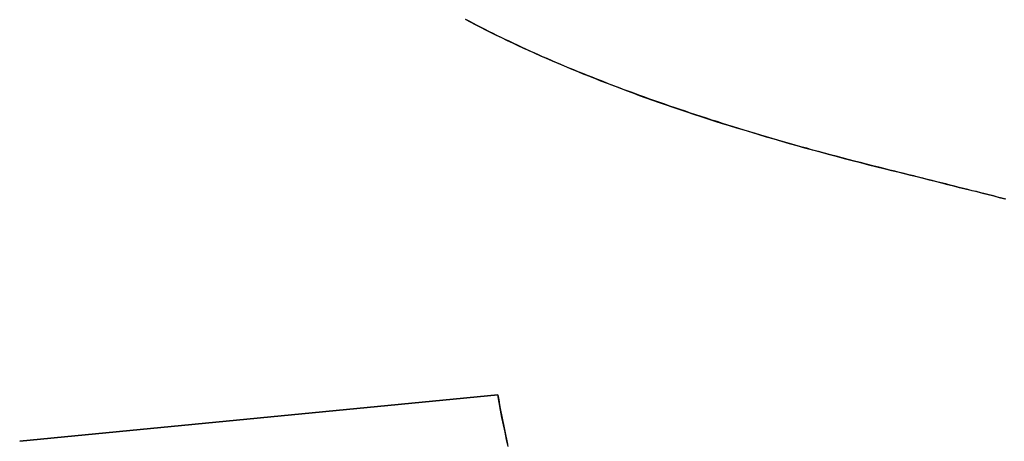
# Model space of a CAD drawing. Extents: x -4.2 to 4.1, y -6.8 to 5.8.
# Tile 117 of 214: x -1.0307 to -0.9801, y -4.0838 to -4.0622. Entities that reach past the tile are written whole.
import ezdxf

# ---------------------------------------------------------------- set-up
doc = ezdxf.new("R2010")
doc.units = 0
doc.layers.get('0').update_dxf_attribs({"linetype": 'CONTINUOUS'})

# ---------------------------------------------------------------- blocks, each defined once
blk = doc.blocks.new('*U1')
for p, q in [((-0.986192, -4.06984, 4.435), (-0.986192, -4.06984, 4.4349)), ((-0.986192, -4.06984, 4.435), (-0.986192, -4.06984, 4.4349)), ((-1.030685, -4.083846, 4.435), (-1.006105, -4.081464, 4.435)), ((-1.006105, -4.081464, 4.4349), (-1.030685, -4.083846, 4.4349)), ((-1.006105, -4.081464, 4.435), (-1.006105, -4.081464, 4.4349)), ((-1.030685, -4.083846, 4.435), (-1.030685, -4.083846, 4.4349))]:
    blk.add_line(p, q)
at = {"extrusion": (0.096447, -0.995338, 0)}
for p, q in [((-1.030685, -4.083846, 4.435), (-1.006105, -4.081464, 4.435)), ((-1.006105, -4.081464, 4.4349), (-1.030685, -4.083846, 4.4349)), ((-1.006105, -4.081464, 4.435), (-1.006105, -4.081464, 4.4349)), ((-1.030685, -4.083846, 4.435), (-1.030685, -4.083846, 4.4349))]:
    blk.add_line(p, q, dxfattribs=at)
for points in [[(-0.986192, -4.06984, 4.435), (-0.986511, -4.06976, 4.435), (-0.986828, -4.06968, 4.435), (-0.987144, -4.0696, 4.435), (-0.987459, -4.06952, 4.435), (-0.987771, -4.06944, 4.435), (-0.988083, -4.06936, 4.435), (-0.988393, -4.06928, 4.435), (-0.988701, -4.06919, 4.435), (-0.989008, -4.06911, 4.435), (-0.989313, -4.06903, 4.435), (-0.989617, -4.06895, 4.435), (-0.989919, -4.06887, 4.435), (-0.99022, -4.06878, 4.435), (-0.990519, -4.0687, 4.435), (-0.990817, -4.06862, 4.435), (-0.991114, -4.06853, 4.435), (-0.991408, -4.06845, 4.435), (-0.991702, -4.06836, 4.435), (-0.991994, -4.06828, 4.435), (-0.992284, -4.06819, 4.435), (-0.992573, -4.06811, 4.435), (-0.99286, -4.06802, 4.435), (-0.993146, -4.06794, 4.435), (-0.99343, -4.06785, 4.435), (-0.993713, -4.06776, 4.435), (-0.993994, -4.06768, 4.435), (-0.994274, -4.06759, 4.435), (-0.994552, -4.0675, 4.435), (-0.994829, -4.06741, 4.435), (-0.995105, -4.06733, 4.435), (-0.995378, -4.06724, 4.435), (-0.995651, -4.06715, 4.435), (-0.995922, -4.06706, 4.435), (-0.996191, -4.06697, 4.435), (-0.996459, -4.06688, 4.435), (-0.996725, -4.06679, 4.435), (-0.99699, -4.0667, 4.435), (-0.997253, -4.06661, 4.435), (-0.997515, -4.06652, 4.435), (-0.997775, -4.06643, 4.435), (-0.998034, -4.06634, 4.435), (-0.998291, -4.06625, 4.435), (-0.998547, -4.06616, 4.435), (-0.998802, -4.06607, 4.435), (-0.999054, -4.06597, 4.435), (-0.999306, -4.06588, 4.435), (-0.999555, -4.06579, 4.435), (-0.999804, -4.0657, 4.435), (-1.00005, -4.0656, 4.435), (-1.0003, -4.06551, 4.435), (-1.00054, -4.06542, 4.435), (-1.00078, -4.06532, 4.435), (-1.00102, -4.06523, 4.435), (-1.00126, -4.06513, 4.435), (-1.0015, -4.06504, 4.435), (-1.00174, -4.06494, 4.435), (-1.00197, -4.06485, 4.435), (-1.0022, -4.06475, 4.435), (-1.00244, -4.06466, 4.435), (-1.00267, -4.06456, 4.435), (-1.0029, -4.06446, 4.435), (-1.00312, -4.06437, 4.435), (-1.00335, -4.06427, 4.435), (-1.00357, -4.06417, 4.435), (-1.0038, -4.06407, 4.435), (-1.00402, -4.06397, 4.435), (-1.00424, -4.06388, 4.435), (-1.00445, -4.06378, 4.435), (-1.00467, -4.06368, 4.435), (-1.00489, -4.06358, 4.435), (-1.0051, -4.06348, 4.435), (-1.00531, -4.06338, 4.435), (-1.00552, -4.06328, 4.435), (-1.00573, -4.06318, 4.435), (-1.00594, -4.06308, 4.435), (-1.00615, -4.06298, 4.435), (-1.00635, -4.06288, 4.435), (-1.00656, -4.06278, 4.435), (-1.00676, -4.06267, 4.435), (-1.00696, -4.06257, 4.435), (-1.00716, -4.06247, 4.435), (-1.00735, -4.06237, 4.435), (-1.00755, -4.06226, 4.435), (-1.00774, -4.06216, 4.435)], [(-0.986192, -4.06984, 4.435), (-0.986511, -4.06976, 4.435), (-0.986828, -4.06968, 4.435), (-0.987144, -4.0696, 4.435), (-0.987459, -4.06952, 4.435), (-0.987771, -4.06944, 4.435), (-0.988083, -4.06936, 4.435), (-0.988393, -4.06928, 4.435), (-0.988701, -4.06919, 4.435), (-0.989008, -4.06911, 4.435), (-0.989313, -4.06903, 4.435), (-0.989617, -4.06895, 4.435), (-0.989919, -4.06887, 4.435), (-0.99022, -4.06878, 4.435), (-0.990519, -4.0687, 4.435), (-0.990817, -4.06862, 4.435), (-0.991114, -4.06853, 4.435), (-0.991408, -4.06845, 4.435), (-0.991702, -4.06836, 4.435), (-0.991994, -4.06828, 4.435), (-0.992284, -4.06819, 4.435), (-0.992573, -4.06811, 4.435), (-0.99286, -4.06802, 4.435), (-0.993146, -4.06794, 4.435), (-0.99343, -4.06785, 4.435), (-0.993713, -4.06776, 4.435), (-0.993994, -4.06768, 4.435), (-0.994274, -4.06759, 4.435), (-0.994552, -4.0675, 4.435), (-0.994829, -4.06741, 4.435), (-0.995105, -4.06733, 4.435), (-0.995378, -4.06724, 4.435), (-0.995651, -4.06715, 4.435), (-0.995922, -4.06706, 4.435), (-0.996191, -4.06697, 4.435), (-0.996459, -4.06688, 4.435), (-0.996725, -4.06679, 4.435), (-0.99699, -4.0667, 4.435), (-0.997253, -4.06661, 4.435), (-0.997515, -4.06652, 4.435), (-0.997775, -4.06643, 4.435), (-0.998034, -4.06634, 4.435), (-0.998291, -4.06625, 4.435), (-0.998547, -4.06616, 4.435), (-0.998802, -4.06607, 4.435), (-0.999054, -4.06597, 4.435), (-0.999306, -4.06588, 4.435), (-0.999555, -4.06579, 4.435), (-0.999804, -4.0657, 4.435), (-1.00005, -4.0656, 4.435), (-1.0003, -4.06551, 4.435), (-1.00054, -4.06542, 4.435), (-1.00078, -4.06532, 4.435), (-1.00102, -4.06523, 4.435), (-1.00126, -4.06513, 4.435), (-1.0015, -4.06504, 4.435), (-1.00174, -4.06494, 4.435), (-1.00197, -4.06485, 4.435), (-1.0022, -4.06475, 4.435), (-1.00244, -4.06466, 4.435), (-1.00267, -4.06456, 4.435), (-1.0029, -4.06446, 4.435), (-1.00312, -4.06437, 4.435), (-1.00335, -4.06427, 4.435), (-1.00357, -4.06417, 4.435), (-1.0038, -4.06407, 4.435), (-1.00402, -4.06397, 4.435), (-1.00424, -4.06388, 4.435), (-1.00445, -4.06378, 4.435), (-1.00467, -4.06368, 4.435), (-1.00489, -4.06358, 4.435), (-1.0051, -4.06348, 4.435), (-1.00531, -4.06338, 4.435), (-1.00552, -4.06328, 4.435), (-1.00573, -4.06318, 4.435), (-1.00594, -4.06308, 4.435), (-1.00615, -4.06298, 4.435), (-1.00635, -4.06288, 4.435), (-1.00656, -4.06278, 4.435), (-1.00676, -4.06267, 4.435), (-1.00696, -4.06257, 4.435), (-1.00716, -4.06247, 4.435), (-1.00735, -4.06237, 4.435), (-1.00755, -4.06226, 4.435), (-1.00774, -4.06216, 4.435)], [(-1.00779, -4.06214, 4.4349), (-1.00753, -4.06228, 4.4349), (-1.00726, -4.06241, 4.4349), (-1.007, -4.06255, 4.4349), (-1.00673, -4.06269, 4.4349), (-1.00646, -4.06282, 4.4349), (-1.00619, -4.06296, 4.4349), (-1.00591, -4.06309, 4.4349), (-1.00563, -4.06323, 4.4349), (-1.00535, -4.06336, 4.4349), (-1.00507, -4.06349, 4.4349), (-1.00478, -4.06363, 4.4349), (-1.00449, -4.06376, 4.4349), (-1.0042, -4.06389, 4.4349), (-1.00391, -4.06402, 4.4349), (-1.00361, -4.06415, 4.4349), (-1.00331, -4.06428, 4.4349), (-1.00301, -4.06441, 4.4349), (-1.0027, -4.06454, 4.4349), (-1.00239, -4.06467, 4.4349), (-1.00208, -4.0648, 4.4349), (-1.00177, -4.06493, 4.4349), (-1.00145, -4.06506, 4.4349), (-1.00114, -4.06518, 4.4349), (-1.00082, -4.06531, 4.4349), (-1.00049, -4.06543, 4.4349), (-1.00016, -4.06556, 4.4349), (-0.999835, -4.06568, 4.4349), (-0.999503, -4.06581, 4.4349), (-0.999168, -4.06593, 4.4349), (-0.998831, -4.06606, 4.4349), (-0.998491, -4.06618, 4.4349), (-0.998148, -4.0663, 4.4349), (-0.997803, -4.06642, 4.4349), (-0.997454, -4.06654, 4.4349), (-0.997104, -4.06667, 4.4349), (-0.99675, -4.06679, 4.4349), (-0.996394, -4.0669, 4.4349), (-0.996035, -4.06702, 4.4349), (-0.995674, -4.06714, 4.4349), (-0.995309, -4.06726, 4.4349), (-0.994942, -4.06738, 4.4349), (-0.994573, -4.0675, 4.4349), (-0.994201, -4.06761, 4.4349), (-0.993826, -4.06773, 4.4349), (-0.993448, -4.06784, 4.4349), (-0.993068, -4.06796, 4.4349), (-0.992685, -4.06807, 4.4349), (-0.992299, -4.06819, 4.4349), (-0.991911, -4.0683, 4.4349), (-0.99152, -4.06842, 4.4349), (-0.991126, -4.06853, 4.4349), (-0.99073, -4.06864, 4.4349), (-0.990331, -4.06875, 4.4349), (-0.989929, -4.06886, 4.4349), (-0.989524, -4.06897, 4.4349), (-0.989117, -4.06908, 4.4349), (-0.988707, -4.06919, 4.4349), (-0.988295, -4.0693, 4.4349), (-0.98788, -4.06941, 4.4349), (-0.987462, -4.06952, 4.4349), (-0.987041, -4.06963, 4.4349), (-0.986618, -4.06973, 4.4349), (-0.986192, -4.06984, 4.4349)], [(-1.00779, -4.06214, 4.4349), (-1.00753, -4.06228, 4.4349), (-1.00726, -4.06241, 4.4349), (-1.007, -4.06255, 4.4349), (-1.00673, -4.06269, 4.4349), (-1.00646, -4.06282, 4.4349), (-1.00619, -4.06296, 4.4349), (-1.00591, -4.06309, 4.4349), (-1.00563, -4.06323, 4.4349), (-1.00535, -4.06336, 4.4349), (-1.00507, -4.06349, 4.4349), (-1.00478, -4.06363, 4.4349), (-1.00449, -4.06376, 4.4349), (-1.0042, -4.06389, 4.4349), (-1.00391, -4.06402, 4.4349), (-1.00361, -4.06415, 4.4349), (-1.00331, -4.06428, 4.4349), (-1.00301, -4.06441, 4.4349), (-1.0027, -4.06454, 4.4349), (-1.00239, -4.06467, 4.4349), (-1.00208, -4.0648, 4.4349), (-1.00177, -4.06493, 4.4349), (-1.00145, -4.06506, 4.4349), (-1.00114, -4.06518, 4.4349), (-1.00082, -4.06531, 4.4349), (-1.00049, -4.06543, 4.4349), (-1.00016, -4.06556, 4.4349), (-0.999835, -4.06568, 4.4349), (-0.999503, -4.06581, 4.4349), (-0.999168, -4.06593, 4.4349), (-0.998831, -4.06606, 4.4349), (-0.998491, -4.06618, 4.4349), (-0.998148, -4.0663, 4.4349), (-0.997803, -4.06642, 4.4349), (-0.997454, -4.06654, 4.4349), (-0.997104, -4.06667, 4.4349), (-0.99675, -4.06679, 4.4349), (-0.996394, -4.0669, 4.4349), (-0.996035, -4.06702, 4.4349), (-0.995674, -4.06714, 4.4349), (-0.995309, -4.06726, 4.4349), (-0.994942, -4.06738, 4.4349), (-0.994573, -4.0675, 4.4349), (-0.994201, -4.06761, 4.4349), (-0.993826, -4.06773, 4.4349), (-0.993448, -4.06784, 4.4349), (-0.993068, -4.06796, 4.4349), (-0.992685, -4.06807, 4.4349), (-0.992299, -4.06819, 4.4349), (-0.991911, -4.0683, 4.4349), (-0.99152, -4.06842, 4.4349), (-0.991126, -4.06853, 4.4349), (-0.99073, -4.06864, 4.4349), (-0.990331, -4.06875, 4.4349), (-0.989929, -4.06886, 4.4349), (-0.989524, -4.06897, 4.4349), (-0.989117, -4.06908, 4.4349), (-0.988707, -4.06919, 4.4349), (-0.988295, -4.0693, 4.4349), (-0.98788, -4.06941, 4.4349), (-0.987462, -4.06952, 4.4349), (-0.987041, -4.06963, 4.4349), (-0.986618, -4.06973, 4.4349), (-0.986192, -4.06984, 4.4349)], [(-0.979984, -4.07139, 4.435), (-0.980196, -4.07134, 4.435), (-0.980409, -4.07129, 4.435), (-0.980623, -4.07123, 4.435), (-0.980839, -4.07118, 4.435), (-0.981056, -4.07112, 4.435), (-0.981275, -4.07107, 4.435), (-0.981495, -4.07101, 4.435), (-0.981716, -4.07096, 4.435), (-0.981939, -4.0709, 4.435), (-0.982163, -4.07084, 4.435), (-0.982389, -4.07079, 4.435), (-0.982616, -4.07073, 4.435), (-0.982844, -4.07067, 4.435), (-0.983074, -4.07061, 4.435), (-0.983306, -4.07056, 4.435), (-0.983538, -4.0705, 4.435), (-0.983773, -4.07044, 4.435), (-0.984008, -4.07038, 4.435), (-0.984245, -4.07032, 4.435), (-0.984484, -4.07026, 4.435), (-0.984723, -4.0702, 4.435), (-0.984965, -4.07014, 4.435), (-0.985207, -4.07008, 4.435), (-0.985451, -4.07002, 4.435), (-0.985697, -4.06996, 4.435), (-0.985944, -4.0699, 4.435), (-0.986192, -4.06984, 4.435)], [(-0.979984, -4.07139, 4.435), (-0.980196, -4.07134, 4.435), (-0.980409, -4.07129, 4.435), (-0.980623, -4.07123, 4.435), (-0.980839, -4.07118, 4.435), (-0.981056, -4.07112, 4.435), (-0.981275, -4.07107, 4.435), (-0.981495, -4.07101, 4.435), (-0.981716, -4.07096, 4.435), (-0.981939, -4.0709, 4.435), (-0.982163, -4.07084, 4.435), (-0.982389, -4.07079, 4.435), (-0.982616, -4.07073, 4.435), (-0.982844, -4.07067, 4.435), (-0.983074, -4.07061, 4.435), (-0.983306, -4.07056, 4.435), (-0.983538, -4.0705, 4.435), (-0.983773, -4.07044, 4.435), (-0.984008, -4.07038, 4.435), (-0.984245, -4.07032, 4.435), (-0.984484, -4.07026, 4.435), (-0.984723, -4.0702, 4.435), (-0.984965, -4.07014, 4.435), (-0.985207, -4.07008, 4.435), (-0.985451, -4.07002, 4.435), (-0.985697, -4.06996, 4.435), (-0.985944, -4.0699, 4.435), (-0.986192, -4.06984, 4.435)], [(-0.986192, -4.06984, 4.4349), (-0.985861, -4.06992, 4.4349), (-0.985531, -4.07, 4.4349), (-0.985205, -4.07008, 4.4349), (-0.984881, -4.07016, 4.4349), (-0.984559, -4.07024, 4.4349), (-0.98424, -4.07032, 4.4349), (-0.983924, -4.0704, 4.4349), (-0.98361, -4.07048, 4.4349), (-0.983298, -4.07056, 4.4349), (-0.982989, -4.07064, 4.4349), (-0.982683, -4.07071, 4.4349), (-0.982379, -4.07079, 4.4349), (-0.982078, -4.07086, 4.4349), (-0.981779, -4.07094, 4.4349), (-0.981483, -4.07101, 4.4349), (-0.981189, -4.07109, 4.4349), (-0.980898, -4.07116, 4.4349), (-0.980609, -4.07123, 4.4349), (-0.980323, -4.07131, 4.4349), (-0.98004, -4.07138, 4.4349)], [(-0.986192, -4.06984, 4.4349), (-0.985861, -4.06992, 4.4349), (-0.985531, -4.07, 4.4349), (-0.985205, -4.07008, 4.4349), (-0.984881, -4.07016, 4.4349), (-0.984559, -4.07024, 4.4349), (-0.98424, -4.07032, 4.4349), (-0.983924, -4.0704, 4.4349), (-0.98361, -4.07048, 4.4349), (-0.983298, -4.07056, 4.4349), (-0.982989, -4.07064, 4.4349), (-0.982683, -4.07071, 4.4349), (-0.982379, -4.07079, 4.4349), (-0.982078, -4.07086, 4.4349), (-0.981779, -4.07094, 4.4349), (-0.981483, -4.07101, 4.4349), (-0.981189, -4.07109, 4.4349), (-0.980898, -4.07116, 4.4349), (-0.980609, -4.07123, 4.4349), (-0.980323, -4.07131, 4.4349), (-0.98004, -4.07138, 4.4349)], [(-1.0061, -4.08146, 4.435), (-1.00606, -4.08172, 4.435), (-1.00601, -4.08198, 4.435), (-1.00596, -4.08224, 4.435), (-1.00591, -4.08249, 4.435), (-1.00586, -4.08274, 4.435), (-1.00581, -4.08299, 4.435), (-1.00576, -4.08324, 4.435), (-1.00571, -4.08349, 4.435), (-1.00565, -4.08374, 4.435), (-1.0056, -4.08399, 4.435)], [(-1.0061, -4.08146, 4.435), (-1.00606, -4.08172, 4.435), (-1.00601, -4.08198, 4.435), (-1.00596, -4.08224, 4.435), (-1.00591, -4.08249, 4.435), (-1.00586, -4.08274, 4.435), (-1.00581, -4.08299, 4.435), (-1.00576, -4.08324, 4.435), (-1.00571, -4.08349, 4.435), (-1.00565, -4.08374, 4.435), (-1.0056, -4.08399, 4.435)], [(-1.00557, -4.08411, 4.4349), (-1.00565, -4.08375, 4.4349), (-1.00573, -4.08337, 4.4349), (-1.00581, -4.083, 4.4349), (-1.00589, -4.08262, 4.4349), (-1.00596, -4.08224, 4.4349), (-1.00603, -4.08185, 4.4349), (-1.0061, -4.08146, 4.4349)], [(-1.00557, -4.08411, 4.4349), (-1.00565, -4.08375, 4.4349), (-1.00573, -4.08337, 4.4349), (-1.00581, -4.083, 4.4349), (-1.00589, -4.08262, 4.4349), (-1.00596, -4.08224, 4.4349), (-1.00603, -4.08185, 4.4349), (-1.0061, -4.08146, 4.4349)]]:
    blk.add_polyline3d(points)

msp = doc.modelspace()

# ---------------------------------------------------------------- block references
msp.add_blockref('*U1', (0, 0))

doc.saveas('drawing.dxf')
